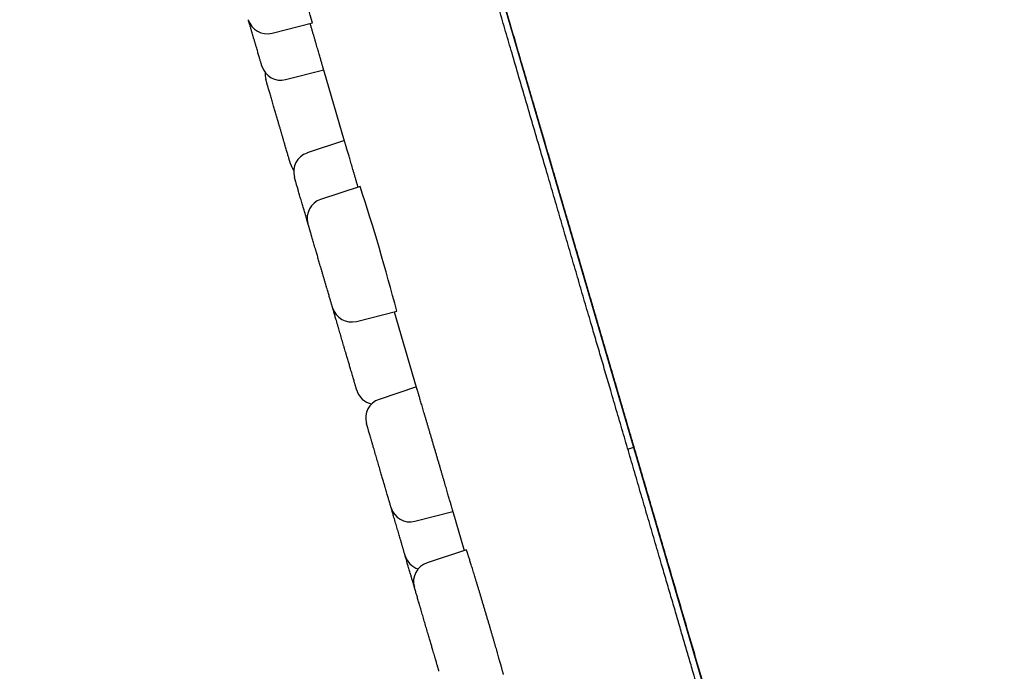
# Model space of a CAD drawing. Header units: millimetres. Extents: x 8 to 486, y 12 to 546.
# Tile 73 of 121: x 56 to 81, y 480 to 497. Entities that reach past the tile are written whole.
import ezdxf

# ---------------------------------------------------------------- set-up
doc = ezdxf.new("R2010")
doc.units = ezdxf.units.MM

msp = doc.modelspace()

# ---------------------------------------------------------------- linework, layer by layer
at = {"color": 7, "linetype": 'Continuous', "lineweight": 30}
for p, q in [((78.572, 463.241), (56.431, 538.906)), ((62.66, 496.692), (63.686, 496.954)), ((63.005, 495.511), (63.974, 495.758)), ((63.97, 495.757), (64.497, 493.957)), ((64.5, 493.958), (63.552, 493.644)), ((64.903, 492.795), (63.897, 492.462)), ((64.806, 489.359), (65.836, 489.622)), ((65.77, 489.605), (66.331, 487.688)), ((66.334, 487.689), (65.386, 487.375)), ((71.714, 486.108), (71.867, 486.154)), ((66.294, 484.271), (67.264, 484.519)), ((67.259, 484.517), (67.549, 483.526)), ((67.605, 483.544), (66.604, 483.213))]:
    msp.add_line(p, q, dxfattribs=at)
for centre, radius, start, end in [((3.956, 481.274), 61.754, 14.70921, 17.77857), ((62.536, 497.177), 0.5, 196.31, 284.31), ((62.882, 495.995), 0.5, 196.31, 284.31), ((62.982, 495.655), 0.5, 175.5035, 196.31), ((63.709, 493.169), 0.5, 108.31, 196.31), ((63.609, 493.51), 0.5, 196.31, 217.1165), ((6.108, 473.794), 61.789, 14.84231, 17.90991), ((64.054, 491.988), 0.5, 108.31, 196.31), ((64.682, 489.843), 0.5, 196.31, 284.31), ((65.294, 487.752), 0.5, 196.31, 258.8178), ((65.543, 486.9), 0.5, 108.31, 196.31), ((66.171, 484.756), 0.5, 196.31, 284.31), ((66.527, 483.536), 0.5, 196.31, 252.5286), ((66.761, 482.738), 0.5, 108.31, 196.31)]:
    msp.add_arc(centre, radius, start, end, dxfattribs=at)
for points, knots in [([(68.766, 496.183), (68.712, 496.367), (68.605, 496.734), (68.443, 497.285), (68.282, 497.836), (68.121, 498.385), (67.962, 498.931), (67.803, 499.473), (67.646, 500.011), (67.489, 500.548), (67.332, 501.085), (67.175, 501.621), (67.018, 502.156), (66.862, 502.691), (66.737, 503.117), (66.644, 503.434), (66.583, 503.644), (66.521, 503.855), (66.458, 504.07), (66.394, 504.29), (66.329, 504.511), (66.264, 504.732), (66.165, 505.07), (66.032, 505.525), (65.866, 506.094), (65.7, 506.662), (65.534, 507.227), (65.37, 507.79), (65.205, 508.351), (65.047, 508.894), (64.893, 509.42), (64.744, 509.928), (64.596, 510.434), (64.448, 510.939), (64.301, 511.441), (64.184, 511.842), (64.096, 512.144), (64.037, 512.345), (63.978, 512.547), (63.919, 512.747), (63.86, 512.947), (63.802, 513.147), (63.71, 513.462), (63.584, 513.892), (63.431, 514.414), (63.285, 514.913), (63.146, 515.39), (63.007, 515.864), (62.86, 516.365), (62.706, 516.892), (62.545, 517.445), (62.384, 517.993), (62.225, 518.536), (62.067, 519.075), (61.93, 519.543), (61.814, 519.941), (61.718, 520.27), (61.622, 520.597), (61.527, 520.921), (61.433, 521.243), (61.339, 521.563), (61.235, 521.92), (61.12, 522.313), (60.995, 522.742), (60.87, 523.166), (60.747, 523.588), (60.624, 524.009), (60.501, 524.428), (60.38, 524.843), (60.26, 525.253), (60.141, 525.658), (60.024, 526.059), (59.908, 526.455), (59.794, 526.846), (59.681, 527.231), (59.57, 527.61), (59.461, 527.984), (59.354, 528.35), (59.249, 528.708), (59.146, 529.059), (59.045, 529.404), (58.945, 529.746), (58.846, 530.086), (58.747, 530.421), (58.651, 530.752), (58.556, 531.076), (58.462, 531.395), (58.371, 531.708), (58.29, 531.985), (58.219, 532.227), (58.158, 532.435), (58.098, 532.64), (58.039, 532.842), (57.981, 533.041), (57.924, 533.236), (57.86, 533.453), (57.791, 533.689), (57.717, 533.943), (57.645, 534.19), (57.569, 534.448), (57.492, 534.713), (57.412, 534.985), (57.335, 535.249), (57.26, 535.504), (57.188, 535.751), (57.134, 535.935), (57.097, 536.063), (57.075, 536.137), (57.054, 536.21), (57.033, 536.282), (57.012, 536.353), (56.991, 536.423), (56.971, 536.492), (56.944, 536.586), (56.91, 536.702), (56.87, 536.838), (56.827, 536.985), (56.781, 537.14), (56.734, 537.303), (56.688, 537.459), (56.645, 537.607), (56.604, 537.748), (56.565, 537.881), (56.528, 538.007), (56.5, 538.102), (56.48, 538.169), (56.468, 538.213), (56.455, 538.255), (56.444, 538.295), (56.432, 538.333), (56.422, 538.37), (56.411, 538.405), (56.396, 538.458), (56.376, 538.526), (56.353, 538.604), (56.332, 538.675), (56.314, 538.739), (56.297, 538.795), (56.283, 538.845), (56.27, 538.889), (56.259, 538.926), (56.25, 538.956), (56.244, 538.977), (56.24, 538.991), (56.239, 538.992), (56.239, 538.993)], [0, 0, 0, 0, 0.008202, 0.016395, 0.024582, 0.032762, 0.040939, 0.048966, 0.056992, 0.065018, 0.073045, 0.081074, 0.089107, 0.097144, 0.105188, 0.10835, 0.111513, 0.114677, 0.117925, 0.121282, 0.124636, 0.12799, 0.131342, 0.140042, 0.148735, 0.157422, 0.166105, 0.174786, 0.183466, 0.192147, 0.200107, 0.20807, 0.216037, 0.22401, 0.231991, 0.239979, 0.243217, 0.246454, 0.249688, 0.252922, 0.256154, 0.259385, 0.262614, 0.27149, 0.28036, 0.288275, 0.296187, 0.304098, 0.312009, 0.321428, 0.330851, 0.340279, 0.349716, 0.359162, 0.36862, 0.374524, 0.380424, 0.386319, 0.39221, 0.398097, 0.40398, 0.409862, 0.417945, 0.426025, 0.434104, 0.442183, 0.450428, 0.458675, 0.466926, 0.475183, 0.483447, 0.491719, 0.5, 0.508265, 0.51652, 0.524767, 0.533007, 0.541242, 0.549325, 0.557405, 0.565484, 0.573563, 0.581808, 0.590055, 0.598306, 0.606563, 0.614827, 0.623099, 0.63138, 0.637161, 0.642937, 0.648709, 0.654476, 0.66024, 0.666002, 0.67176, 0.679675, 0.687588, 0.695499, 0.70341, 0.712829, 0.722252, 0.73168, 0.741116, 0.750563, 0.760021, 0.763066, 0.76611, 0.769153, 0.772194, 0.775235, 0.778274, 0.781312, 0.784349, 0.790711, 0.797068, 0.803424, 0.811933, 0.820439, 0.828946, 0.837454, 0.845964, 0.854478, 0.862999, 0.871526, 0.874879, 0.878232, 0.881588, 0.884863, 0.888029, 0.891192, 0.894355, 0.897517, 0.905723, 0.913924, 0.922119, 0.930312, 0.938502, 0.946691, 0.954881, 0.963893, 0.972909, 0.981931, 0.99096, 1, 1, 1, 1]), ([(56.425, 538.928), (56.426, 538.924), (56.429, 538.916), (56.433, 538.9), (56.438, 538.883), (56.444, 538.863), (56.451, 538.841), (56.457, 538.818), (56.465, 538.793), (56.472, 538.767), (56.48, 538.739), (56.489, 538.71), (56.498, 538.68), (56.507, 538.649), (56.516, 538.617), (56.525, 538.585), (56.535, 538.552), (56.545, 538.52), (56.554, 538.487), (56.564, 538.454), (56.573, 538.421), (56.583, 538.388), (56.592, 538.356), (56.607, 538.306), (56.628, 538.234), (56.658, 538.133), (56.691, 538.018), (56.729, 537.89), (56.769, 537.752), (56.812, 537.606), (56.857, 537.45), (56.905, 537.286), (56.951, 537.129), (56.994, 536.983), (57.033, 536.849), (57.074, 536.71), (57.116, 536.566), (57.159, 536.418), (57.204, 536.264), (57.25, 536.109), (57.296, 535.952), (57.342, 535.794), (57.39, 535.63), (57.44, 535.46), (57.491, 535.284), (57.545, 535.102), (57.6, 534.913), (57.657, 534.718), (57.716, 534.516), (57.777, 534.308), (57.84, 534.092), (57.904, 533.874), (57.968, 533.654), (58.033, 533.431), (58.1, 533.202), (58.169, 532.967), (58.241, 532.723), (58.314, 532.472), (58.39, 532.212), (58.468, 531.946), (58.548, 531.672), (58.631, 531.391), (58.715, 531.102), (58.802, 530.805), (58.892, 530.497), (58.986, 530.175), (59.085, 529.839), (59.185, 529.495), (59.289, 529.142), (59.394, 528.78), (59.498, 528.427), (59.598, 528.084), (59.695, 527.752), (59.794, 527.414), (59.895, 527.068), (59.998, 526.716), (60.103, 526.357), (60.214, 525.98), (60.329, 525.586), (60.448, 525.179), (60.568, 524.77), (60.687, 524.361), (60.803, 523.965), (60.916, 523.58), (61.025, 523.209), (61.133, 522.838), (61.242, 522.467), (61.349, 522.099), (61.456, 521.733), (61.562, 521.371), (61.668, 521.009), (61.781, 520.626), (61.899, 520.221), (62.024, 519.794), (62.148, 519.37), (62.272, 518.947), (62.395, 518.527), (62.517, 518.109), (62.638, 517.694), (62.759, 517.282), (62.879, 516.872), (62.998, 516.465), (63.116, 516.062), (63.231, 515.669), (63.342, 515.288), (63.451, 514.917), (63.559, 514.549), (63.665, 514.185), (63.771, 513.823), (63.877, 513.462), (63.982, 513.103), (64.086, 512.748), (64.188, 512.397), (64.289, 512.052), (64.388, 511.713), (64.486, 511.381), (64.582, 511.052), (64.677, 510.726), (64.772, 510.401), (64.867, 510.079), (64.96, 509.759), (65.054, 509.439), (65.147, 509.119), (65.241, 508.8), (65.359, 508.396), (65.502, 507.909), (65.669, 507.338), (65.836, 506.767), (66.003, 506.196), (66.17, 505.625), (66.337, 505.055), (66.504, 504.485), (66.67, 503.916), (66.836, 503.348), (67.002, 502.781), (67.168, 502.215), (67.333, 501.65), (67.498, 501.087), (67.664, 500.52), (67.831, 499.949), (67.999, 499.375), (68.133, 498.919), (68.232, 498.579), (68.298, 498.355), (68.363, 498.13), (68.43, 497.902), (68.499, 497.666), (68.568, 497.431), (68.636, 497.198), (68.704, 496.967), (68.773, 496.729), (68.845, 496.484), (68.919, 496.231), (68.995, 495.972), (69.076, 495.696), (69.161, 495.403), (69.252, 495.093), (69.345, 494.775), (69.441, 494.448), (69.539, 494.112), (69.64, 493.768), (69.743, 493.416), (69.849, 493.055), (69.957, 492.686), (70.066, 492.31), (70.178, 491.929), (70.291, 491.542), (70.407, 491.148), (70.518, 490.766), (70.626, 490.399), (70.729, 490.046), (70.834, 489.687), (70.94, 489.323), (71.048, 488.954), (71.156, 488.587), (71.263, 488.222), (71.369, 487.859), (71.476, 487.492), (71.585, 487.12), (71.695, 486.744), (71.807, 486.363), (71.919, 485.978), (72.033, 485.589), (72.148, 485.195), (72.264, 484.8), (72.38, 484.404), (72.496, 484.005), (72.614, 483.603), (72.735, 483.191), (72.859, 482.767), (72.986, 482.333), (73.114, 481.895), (73.243, 481.453), (73.373, 481.008), (73.505, 480.559), (73.633, 480.12), (73.759, 479.691), (73.882, 479.271), (74.005, 478.849), (74.129, 478.425), (74.254, 477.999), (74.379, 477.57), (74.505, 477.14), (74.632, 476.708), (74.759, 476.274), (74.886, 475.838), (75.014, 475.401), (75.14, 474.972), (75.263, 474.549), (75.385, 474.134), (75.506, 473.718), (75.628, 473.301), (75.751, 472.883), (75.874, 472.462), (75.998, 472.039), (76.121, 471.616), (76.245, 471.193), (76.369, 470.771), (76.492, 470.348), (76.616, 469.927), (76.735, 469.52), (76.849, 469.129), (76.959, 468.752), (77.069, 468.377), (77.179, 468.003), (77.288, 467.629), (77.397, 467.257), (77.505, 466.887), (77.613, 466.518), (77.72, 466.151), (77.827, 465.786), (77.933, 465.423), (78.039, 465.062), (78.144, 464.704), (78.245, 464.358), (78.343, 464.024), (78.437, 463.703), (78.512, 463.446), (78.555, 463.297), (78.568, 463.254)], [0, 0, 0, 0, 0.003394, 0.006713, 0.009957, 0.013127, 0.016167, 0.019136, 0.022032, 0.024856, 0.027664, 0.030396, 0.033054, 0.035636, 0.038144, 0.040576, 0.042933, 0.045216, 0.047423, 0.049556, 0.051613, 0.053595, 0.055503, 0.057335, 0.062272, 0.067227, 0.072998, 0.078794, 0.084616, 0.090464, 0.096337, 0.102236, 0.108161, 0.1124, 0.116651, 0.120916, 0.125194, 0.129484, 0.133797, 0.138163, 0.142218, 0.146321, 0.150474, 0.154676, 0.158926, 0.163226, 0.167575, 0.171973, 0.17642, 0.180917, 0.185462, 0.190057, 0.194434, 0.198854, 0.203318, 0.207826, 0.212378, 0.21703, 0.221727, 0.226469, 0.231256, 0.236087, 0.240963, 0.245884, 0.25085, 0.2561, 0.261399, 0.266747, 0.272145, 0.277591, 0.283087, 0.287836, 0.292622, 0.297443, 0.302301, 0.307195, 0.312125, 0.317091, 0.322538, 0.327931, 0.33327, 0.338555, 0.343786, 0.348484, 0.353138, 0.357748, 0.362313, 0.366834, 0.37123, 0.375584, 0.379895, 0.384163, 0.389189, 0.394153, 0.399057, 0.4039, 0.408682, 0.413404, 0.418065, 0.422665, 0.427204, 0.431683, 0.436101, 0.440458, 0.44451, 0.448509, 0.452453, 0.456344, 0.460181, 0.464023, 0.46781, 0.471541, 0.475216, 0.478836, 0.482337, 0.485784, 0.489177, 0.492517, 0.495869, 0.499165, 0.502427, 0.505681, 0.508929, 0.512169, 0.515403, 0.521159, 0.526894, 0.532606, 0.538297, 0.543964, 0.54961, 0.555234, 0.560835, 0.566414, 0.571971, 0.577505, 0.583018, 0.588508, 0.593976, 0.599566, 0.605133, 0.610677, 0.612848, 0.615016, 0.617181, 0.619373, 0.621653, 0.624021, 0.626187, 0.628421, 0.630724, 0.633096, 0.635537, 0.638047, 0.640625, 0.643541, 0.646541, 0.649623, 0.652789, 0.656038, 0.65937, 0.662786, 0.666284, 0.669867, 0.673532, 0.677213, 0.680974, 0.684816, 0.688738, 0.692129, 0.695577, 0.699084, 0.702648, 0.70627, 0.70995, 0.713472, 0.717046, 0.720672, 0.724349, 0.728077, 0.731856, 0.735687, 0.73957, 0.743503, 0.747489, 0.751453, 0.755466, 0.759529, 0.763642, 0.768022, 0.772456, 0.776945, 0.781489, 0.786088, 0.790742, 0.79545, 0.799814, 0.804225, 0.808681, 0.813184, 0.817733, 0.822327, 0.826968, 0.831655, 0.836388, 0.841167, 0.845992, 0.850863, 0.855498, 0.860174, 0.864891, 0.869649, 0.874448, 0.879348, 0.884289, 0.889273, 0.894299, 0.899367, 0.904477, 0.909629, 0.914823, 0.919522, 0.924255, 0.929023, 0.933824, 0.938659, 0.943527, 0.94843, 0.953366, 0.958336, 0.96334, 0.968378, 0.97345, 0.978556, 0.983695, 0.988436, 0.993205, 0.998002, 1, 1, 1, 1]), ([(62.402, 495.855), (62.402, 495.855), (62.402, 495.856), (62.4, 495.861), (62.398, 495.868), (62.395, 495.879), (62.391, 495.893), (62.386, 495.91), (62.379, 495.932), (62.372, 495.959), (62.362, 495.992), (62.351, 496.03), (62.338, 496.072), (62.325, 496.118), (62.31, 496.168), (62.295, 496.222), (62.278, 496.278), (62.263, 496.33), (62.25, 496.375), (62.239, 496.413), (62.227, 496.452), (62.216, 496.492), (62.2, 496.544), (62.181, 496.609), (62.159, 496.686), (62.135, 496.766), (62.112, 496.846), (62.09, 496.919), (62.072, 496.982), (62.062, 497.018), (62.057, 497.034)], [0, 0, 0, 0, 0.0324341, 0.0646443, 0.0967241, 0.1287679, 0.1608706, 0.1931266, 0.2256288, 0.2666126, 0.3072458, 0.3477185, 0.3882232, 0.428952, 0.4700938, 0.5110777, 0.5517109, 0.5921836, 0.6164733, 0.6408162, 0.6652535, 0.6898261, 0.7145741, 0.7598644, 0.8048105, 0.8496719, 0.8947091, 0.94018, 0.9725803, 1, 1, 1, 1]), ([(63.974, 495.758), (63.974, 495.758), (63.973, 495.759), (63.971, 495.767), (63.968, 495.779), (63.963, 495.797), (63.957, 495.819), (63.949, 495.846), (63.94, 495.878), (63.929, 495.914), (63.918, 495.955), (63.905, 496), (63.89, 496.051), (63.874, 496.105), (63.858, 496.162), (63.84, 496.223), (63.822, 496.287), (63.802, 496.356), (63.781, 496.428), (63.759, 496.503), (63.737, 496.579), (63.714, 496.657), (63.69, 496.738), (63.666, 496.822), (63.646, 496.89), (63.635, 496.93), (63.632, 496.94)], [0, 0, 0, 0, 0.042195, 0.084423, 0.126619, 0.170039, 0.213496, 0.256917, 0.299112, 0.34134, 0.383535, 0.426956, 0.470413, 0.513834, 0.556029, 0.598256, 0.640452, 0.683872, 0.727329, 0.770749, 0.812944, 0.855171, 0.897366, 0.940786, 0.984242, 1, 1, 1, 1]), ([(81.293, 453.373), (81.292, 453.374), (81.292, 453.375), (81.289, 453.386), (81.284, 453.403), (81.276, 453.428), (81.267, 453.46), (81.256, 453.498), (81.243, 453.543), (81.228, 453.594), (81.211, 453.653), (81.192, 453.718), (81.17, 453.79), (81.147, 453.869), (81.127, 453.937), (81.112, 453.991), (81.101, 454.028), (81.09, 454.066), (81.078, 454.105), (81.066, 454.147), (81.053, 454.19), (81.04, 454.235), (81.02, 454.305), (80.991, 454.403), (80.953, 454.534), (80.912, 454.673), (80.869, 454.82), (80.824, 454.975), (80.776, 455.137), (80.728, 455.302), (80.679, 455.469), (80.63, 455.638), (80.579, 455.813), (80.525, 455.995), (80.47, 456.183), (80.425, 456.339), (80.389, 456.459), (80.366, 456.541), (80.341, 456.623), (80.317, 456.707), (80.292, 456.792), (80.267, 456.877), (80.227, 457.014), (80.171, 457.205), (80.1, 457.447), (80.03, 457.686), (79.962, 457.922), (79.891, 458.163), (79.814, 458.427), (79.73, 458.713), (79.639, 459.023), (79.546, 459.343), (79.45, 459.67), (79.352, 460.006), (79.264, 460.307), (79.187, 460.569), (79.122, 460.791), (79.056, 461.015), (78.99, 461.243), (78.922, 461.473), (78.854, 461.706), (78.777, 461.971), (78.689, 462.27), (78.591, 462.605), (78.492, 462.945), (78.39, 463.292), (78.286, 463.647), (78.18, 464.011), (78.072, 464.379), (77.962, 464.754), (77.851, 465.134), (77.738, 465.52), (77.624, 465.911), (77.508, 466.306), (77.391, 466.706), (77.273, 467.111), (77.153, 467.52), (77.033, 467.931), (76.912, 468.344), (76.79, 468.759), (76.668, 469.179), (76.543, 469.605), (76.416, 470.04), (76.287, 470.481), (76.156, 470.927), (76.024, 471.378), (75.891, 471.833), (75.757, 472.292), (75.634, 472.71), (75.525, 473.083), (75.429, 473.411), (75.333, 473.74), (75.236, 474.072), (75.139, 474.404), (75.041, 474.739), (74.93, 475.117), (74.806, 475.539), (74.67, 476.007), (74.532, 476.478), (74.384, 476.982), (74.227, 477.519), (74.06, 478.092), (73.891, 478.668), (73.721, 479.25), (73.55, 479.835), (73.416, 480.291), (73.321, 480.615), (73.265, 480.806), (73.209, 480.997), (73.153, 481.189), (73.097, 481.38), (73.041, 481.572), (72.985, 481.765), (72.908, 482.027), (72.81, 482.361), (72.692, 482.766), (72.559, 483.219), (72.413, 483.719), (72.253, 484.267), (72.091, 484.818), (71.93, 485.37), (71.767, 485.925), (71.604, 486.482), (71.441, 487.041), (71.31, 487.488), (71.212, 487.823), (71.147, 488.044), (71.083, 488.264), (71.02, 488.48), (70.958, 488.692), (70.896, 488.902), (70.835, 489.111), (70.741, 489.433), (70.614, 489.866), (70.455, 490.412), (70.295, 490.959), (70.134, 491.506), (69.974, 492.054), (69.814, 492.602), (69.648, 493.17), (69.476, 493.756), (69.299, 494.362), (69.121, 494.968), (68.944, 495.575), (68.825, 495.98), (68.766, 496.183)], [0, 0, 0, 0, 0.008202, 0.016396, 0.024583, 0.032764, 0.040941, 0.048968, 0.056994, 0.06502, 0.073047, 0.081076, 0.089108, 0.097145, 0.105188, 0.10835, 0.111513, 0.114678, 0.117925, 0.121282, 0.124636, 0.12799, 0.131342, 0.140042, 0.148735, 0.157422, 0.166105, 0.174786, 0.183466, 0.192147, 0.200107, 0.20807, 0.216037, 0.22401, 0.231991, 0.239979, 0.243217, 0.246454, 0.249688, 0.252922, 0.256154, 0.259385, 0.262614, 0.27149, 0.28036, 0.288275, 0.296187, 0.304098, 0.312009, 0.321428, 0.330851, 0.340279, 0.349716, 0.359162, 0.36862, 0.374524, 0.380424, 0.386319, 0.39221, 0.398097, 0.40398, 0.409862, 0.417945, 0.426025, 0.434104, 0.442183, 0.450428, 0.458675, 0.466926, 0.475183, 0.483447, 0.491719, 0.5, 0.508265, 0.51652, 0.524767, 0.533007, 0.541242, 0.549325, 0.557405, 0.565484, 0.573563, 0.581808, 0.590055, 0.598307, 0.606563, 0.614827, 0.623099, 0.63138, 0.637161, 0.642937, 0.648709, 0.654476, 0.66024, 0.666002, 0.67176, 0.679675, 0.687588, 0.695499, 0.70341, 0.712829, 0.722252, 0.73168, 0.741116, 0.750563, 0.760021, 0.763066, 0.76611, 0.769153, 0.772194, 0.775235, 0.778274, 0.781312, 0.784349, 0.790711, 0.797068, 0.803424, 0.811933, 0.820439, 0.828946, 0.837454, 0.845964, 0.854478, 0.862999, 0.871526, 0.874879, 0.878232, 0.881588, 0.884863, 0.888028, 0.891192, 0.894355, 0.897516, 0.905722, 0.913922, 0.922118, 0.93031, 0.9385, 0.946689, 0.954879, 0.963891, 0.972907, 0.98193, 0.99096, 1, 1, 1, 1]), ([(63.129, 493.37), (63.129, 493.37), (63.129, 493.371), (63.127, 493.375), (63.125, 493.383), (63.122, 493.394), (63.118, 493.408), (63.113, 493.425), (63.107, 493.446), (63.099, 493.473), (63.089, 493.507), (63.078, 493.545), (63.066, 493.587), (63.052, 493.633), (63.037, 493.683), (63.022, 493.737), (63.005, 493.793), (62.99, 493.845), (62.977, 493.89), (62.966, 493.928), (62.954, 493.966), (62.943, 494.006), (62.928, 494.058), (62.909, 494.123), (62.886, 494.201), (62.863, 494.28), (62.839, 494.361), (62.818, 494.434), (62.798, 494.5), (62.782, 494.557), (62.765, 494.614), (62.748, 494.671), (62.732, 494.727), (62.716, 494.782), (62.698, 494.841), (62.68, 494.904), (62.661, 494.969), (62.643, 495.031), (62.626, 495.09), (62.609, 495.147), (62.593, 495.201), (62.579, 495.251), (62.565, 495.297), (62.555, 495.333), (62.546, 495.362), (62.54, 495.383), (62.534, 495.403), (62.529, 495.422), (62.522, 495.444), (62.515, 495.467), (62.509, 495.488), (62.505, 495.503), (62.502, 495.512), (62.502, 495.514), (62.502, 495.514)], [0, 0, 0, 0, 0.017249, 0.034379, 0.051439, 0.06848, 0.085553, 0.102707, 0.119992, 0.141788, 0.163397, 0.184921, 0.206461, 0.228121, 0.250001, 0.271797, 0.293406, 0.31493, 0.327847, 0.340793, 0.353789, 0.366857, 0.380018, 0.404104, 0.428007, 0.451865, 0.475816, 0.499998, 0.517229, 0.534347, 0.551401, 0.568442, 0.585521, 0.602688, 0.619992, 0.641788, 0.663397, 0.684921, 0.706461, 0.728121, 0.750001, 0.771797, 0.793406, 0.81493, 0.827847, 0.840793, 0.853789, 0.866857, 0.880019, 0.904129, 0.928045, 0.951903, 0.975842, 1, 1, 1, 1]), ([(64.85, 492.777), (64.846, 492.79), (64.834, 492.832), (64.813, 492.901), (64.788, 492.986), (64.764, 493.067), (64.741, 493.146), (64.719, 493.222), (64.697, 493.295), (64.676, 493.367), (64.656, 493.435), (64.637, 493.5), (64.619, 493.561), (64.602, 493.617), (64.587, 493.67), (64.572, 493.72), (64.558, 493.765), (64.546, 493.806), (64.536, 493.841), (64.526, 493.872), (64.518, 493.899), (64.512, 493.921), (64.507, 493.938), (64.503, 493.95), (64.501, 493.957), (64.501, 493.957), (64.5, 493.958)], [0, 0, 0, 0, 0.018703, 0.062122, 0.105576, 0.148995, 0.191189, 0.233415, 0.275609, 0.319028, 0.362483, 0.405902, 0.448097, 0.490324, 0.532518, 0.575938, 0.619393, 0.662813, 0.705008, 0.747236, 0.789431, 0.832851, 0.876307, 0.919728, 0.959808, 1, 1, 1, 1]), ([(63.574, 491.85), (63.571, 491.858), (63.561, 491.894), (63.545, 491.949), (63.526, 492.014), (63.509, 492.072), (63.492, 492.129), (63.476, 492.186), (63.459, 492.241), (63.443, 492.297), (63.426, 492.356), (63.407, 492.419), (63.388, 492.484), (63.37, 492.546), (63.353, 492.605), (63.336, 492.662), (63.321, 492.715), (63.306, 492.765), (63.292, 492.812), (63.282, 492.848), (63.274, 492.876), (63.267, 492.898), (63.261, 492.918), (63.256, 492.937), (63.249, 492.959), (63.243, 492.982), (63.236, 493.003), (63.232, 493.018), (63.229, 493.027), (63.229, 493.028), (63.229, 493.029)], [0, 0, 0, 0, 0.014373, 0.059842, 0.092242, 0.124428, 0.156495, 0.188538, 0.220651, 0.25293, 0.285468, 0.32645, 0.367082, 0.407554, 0.448057, 0.488785, 0.529925, 0.570908, 0.61154, 0.652011, 0.6763, 0.700642, 0.725079, 0.749651, 0.774398, 0.819734, 0.864702, 0.909562, 0.954575, 1, 1, 1, 1]), ([(64.202, 489.703), (64.202, 489.703), (64.202, 489.704), (64.2, 489.709), (64.198, 489.716), (64.195, 489.727), (64.191, 489.741), (64.186, 489.758), (64.18, 489.779), (64.172, 489.807), (64.162, 489.84), (64.151, 489.878), (64.139, 489.92), (64.125, 489.966), (64.11, 490.016), (64.095, 490.07), (64.078, 490.126), (64.063, 490.178), (64.05, 490.223), (64.039, 490.261), (64.027, 490.3), (64.016, 490.339), (64.001, 490.392), (63.982, 490.456), (63.959, 490.534), (63.936, 490.613), (63.912, 490.694), (63.891, 490.767), (63.871, 490.833), (63.855, 490.891), (63.838, 490.948), (63.821, 491.004), (63.805, 491.06), (63.789, 491.115), (63.771, 491.175), (63.753, 491.237), (63.734, 491.302), (63.716, 491.364), (63.699, 491.423), (63.682, 491.48), (63.666, 491.534), (63.652, 491.584), (63.638, 491.63), (63.628, 491.666), (63.619, 491.695), (63.613, 491.716), (63.607, 491.736), (63.602, 491.755), (63.595, 491.777), (63.588, 491.8), (63.582, 491.821), (63.578, 491.836), (63.575, 491.846), (63.575, 491.847), (63.575, 491.847)], [0, 0, 0, 0, 0.017249, 0.034379, 0.051439, 0.06848, 0.085553, 0.102707, 0.119992, 0.141788, 0.163397, 0.184921, 0.206461, 0.228121, 0.250001, 0.271797, 0.293406, 0.31493, 0.327847, 0.340793, 0.353789, 0.366857, 0.380018, 0.404104, 0.428007, 0.451865, 0.475816, 0.499998, 0.517229, 0.534347, 0.551401, 0.568442, 0.585521, 0.602688, 0.619992, 0.641788, 0.663397, 0.684921, 0.706461, 0.728121, 0.750001, 0.771797, 0.793406, 0.81493, 0.827847, 0.840793, 0.853789, 0.866857, 0.880019, 0.904129, 0.928045, 0.951903, 0.975842, 1, 1, 1, 1]), ([(64.229, 489.612), (64.226, 489.621), (64.22, 489.64), (64.213, 489.665), (64.207, 489.685), (64.204, 489.696), (64.203, 489.7)], [0, 0, 0, 0, 0.268144, 0.534437, 0.799651, 1, 1, 1, 1]), ([(64.814, 487.611), (64.814, 487.611), (64.814, 487.612), (64.812, 487.619), (64.809, 487.63), (64.804, 487.647), (64.797, 487.668), (64.79, 487.694), (64.782, 487.72), (64.775, 487.745), (64.768, 487.767), (64.762, 487.791), (64.754, 487.816), (64.744, 487.85), (64.731, 487.895), (64.714, 487.952), (64.697, 488.013), (64.678, 488.078), (64.659, 488.14), (64.642, 488.198), (64.627, 488.25), (64.612, 488.303), (64.596, 488.358), (64.58, 488.413), (64.563, 488.469), (64.545, 488.532), (64.525, 488.599), (64.504, 488.672), (64.482, 488.745), (64.461, 488.817), (64.44, 488.889), (64.419, 488.961), (64.399, 489.031), (64.379, 489.099), (64.362, 489.157), (64.348, 489.204), (64.337, 489.241), (64.326, 489.278), (64.316, 489.314), (64.303, 489.359), (64.287, 489.412), (64.27, 489.469), (64.255, 489.522), (64.241, 489.57), (64.233, 489.598), (64.229, 489.612)], [0, 0, 0, 0, 0.021903, 0.047752, 0.073744, 0.1, 0.126155, 0.152086, 0.177914, 0.193415, 0.20895, 0.224546, 0.240227, 0.256021, 0.284924, 0.313607, 0.342237, 0.370978, 0.399997, 0.420674, 0.441215, 0.46168, 0.482129, 0.502624, 0.523224, 0.543989, 0.570144, 0.596075, 0.621904, 0.647753, 0.673745, 0.700001, 0.726156, 0.752087, 0.777915, 0.793417, 0.808952, 0.824547, 0.840228, 0.856022, 0.884955, 0.913654, 0.942283, 0.97101, 1, 1, 1, 1]), ([(66.398, 487.477), (66.393, 487.491), (66.385, 487.519), (66.374, 487.556), (66.364, 487.59), (66.355, 487.619), (66.348, 487.643), (66.342, 487.662), (66.338, 487.676), (66.335, 487.685), (66.334, 487.689), (66.334, 487.688), (66.334, 487.688)], [0, 0, 0, 0, 0.105827, 0.211734, 0.317561, 0.426461, 0.53545, 0.644351, 0.750177, 0.856085, 0.961912, 1, 1, 1, 1]), ([(67.264, 484.519), (67.264, 484.519), (67.264, 484.519), (67.263, 484.525), (67.26, 484.536), (67.255, 484.552), (67.249, 484.572), (67.242, 484.598), (67.233, 484.628), (67.223, 484.664), (67.212, 484.703), (67.199, 484.747), (67.185, 484.795), (67.17, 484.847), (67.154, 484.904), (67.136, 484.965), (67.117, 485.029), (67.098, 485.096), (67.077, 485.165), (67.056, 485.238), (67.034, 485.314), (67.01, 485.394), (66.987, 485.475), (66.963, 485.558), (66.938, 485.641), (66.913, 485.726), (66.887, 485.814), (66.861, 485.903), (66.835, 485.992), (66.809, 486.081), (66.783, 486.169), (66.757, 486.257), (66.731, 486.346), (66.705, 486.435), (66.679, 486.522), (66.654, 486.607), (66.63, 486.69), (66.606, 486.771), (66.582, 486.851), (66.559, 486.93), (66.537, 487.005), (66.516, 487.076), (66.496, 487.144), (66.477, 487.21), (66.458, 487.272), (66.441, 487.331), (66.425, 487.385), (66.41, 487.434), (66.402, 487.462), (66.398, 487.477)], [0, 0, 0, 0, 0.014158, 0.035954, 0.057733, 0.078896, 0.100077, 0.12124, 0.143019, 0.164815, 0.186594, 0.207757, 0.228937, 0.250101, 0.271879, 0.293675, 0.315453, 0.336616, 0.357796, 0.378959, 0.400737, 0.422533, 0.444311, 0.465474, 0.486653, 0.507816, 0.529594, 0.551389, 0.573167, 0.59433, 0.615509, 0.636672, 0.65845, 0.680245, 0.702023, 0.723186, 0.744365, 0.765529, 0.787307, 0.809102, 0.83088, 0.852044, 0.873223, 0.894387, 0.916165, 0.937961, 0.959739, 0.979842, 1, 1, 1, 1]), ([(65.105, 486.616), (65.103, 486.626), (65.097, 486.644), (65.09, 486.669), (65.083, 486.691), (65.078, 486.71), (65.073, 486.726), (65.069, 486.739), (65.066, 486.75), (65.064, 486.757), (65.063, 486.761), (65.063, 486.76), (65.063, 486.76)], [0, 0, 0, 0, 0.103492, 0.20627, 0.308631, 0.410877, 0.513312, 0.616236, 0.719945, 0.850718, 0.980371, 1, 1, 1, 1]), ([(65.691, 484.616), (65.691, 484.616), (65.69, 484.616), (65.689, 484.623), (65.685, 484.634), (65.68, 484.651), (65.674, 484.672), (65.666, 484.698), (65.659, 484.725), (65.651, 484.75), (65.645, 484.771), (65.638, 484.795), (65.631, 484.82), (65.621, 484.855), (65.608, 484.899), (65.591, 484.956), (65.573, 485.017), (65.554, 485.082), (65.536, 485.144), (65.519, 485.202), (65.504, 485.254), (65.488, 485.307), (65.472, 485.362), (65.456, 485.417), (65.44, 485.474), (65.421, 485.536), (65.402, 485.604), (65.38, 485.676), (65.359, 485.749), (65.338, 485.822), (65.317, 485.894), (65.296, 485.965), (65.275, 486.035), (65.255, 486.104), (65.238, 486.161), (65.225, 486.208), (65.214, 486.246), (65.203, 486.282), (65.192, 486.319), (65.179, 486.364), (65.164, 486.416), (65.147, 486.473), (65.132, 486.526), (65.118, 486.574), (65.109, 486.602), (65.105, 486.616)], [0, 0, 0, 0, 0.021903, 0.047752, 0.073744, 0.1, 0.126155, 0.152086, 0.177914, 0.193415, 0.20895, 0.224546, 0.240227, 0.256021, 0.284924, 0.313607, 0.342237, 0.370978, 0.399997, 0.420674, 0.441215, 0.46168, 0.482129, 0.502624, 0.523224, 0.543989, 0.570144, 0.596075, 0.621904, 0.647753, 0.673745, 0.700001, 0.726156, 0.752087, 0.777915, 0.793417, 0.808952, 0.824547, 0.840228, 0.856022, 0.884955, 0.913654, 0.942283, 0.97101, 1, 1, 1, 1]), ([(66.048, 483.396), (66.048, 483.396), (66.048, 483.396), (66.047, 483.398), (66.046, 483.401), (66.044, 483.408), (66.04, 483.421), (66.034, 483.442), (66.026, 483.468), (66.017, 483.5), (66.007, 483.535), (65.997, 483.569), (65.987, 483.602), (65.977, 483.637), (65.966, 483.675), (65.954, 483.715), (65.942, 483.757), (65.928, 483.805), (65.912, 483.86), (65.894, 483.922), (65.875, 483.985), (65.856, 484.051), (65.836, 484.12), (65.815, 484.19), (65.794, 484.261), (65.773, 484.333), (65.755, 484.396), (65.739, 484.449), (65.727, 484.493), (65.714, 484.537), (65.702, 484.577), (65.695, 484.602), (65.691, 484.613)], [0, 0, 0, 0, 0.013721, 0.037643, 0.061697, 0.085922, 0.130256, 0.174253, 0.218168, 0.262254, 0.306765, 0.338481, 0.369989, 0.40138, 0.432747, 0.464184, 0.495782, 0.527633, 0.567752, 0.607527, 0.647145, 0.686795, 0.726664, 0.766937, 0.807056, 0.846831, 0.886449, 0.910226, 0.934055, 0.957977, 0.98203, 1, 1, 1, 1]), ([(68.547, 480.374), (68.547, 480.374), (68.547, 480.374), (68.546, 480.38), (68.544, 480.391), (68.54, 480.407), (68.535, 480.428), (68.528, 480.453), (68.52, 480.484), (68.511, 480.52), (68.5, 480.56), (68.487, 480.604), (68.474, 480.651), (68.459, 480.704), (68.443, 480.76), (68.426, 480.822), (68.407, 480.886), (68.388, 480.953), (68.368, 481.022), (68.347, 481.096), (68.324, 481.172), (68.301, 481.252), (68.277, 481.333), (68.253, 481.416), (68.229, 481.499), (68.204, 481.585), (68.178, 481.672), (68.151, 481.762), (68.125, 481.851), (68.099, 481.939), (68.072, 482.027), (68.046, 482.116), (68.019, 482.205), (67.993, 482.294), (67.967, 482.381), (67.941, 482.465), (67.916, 482.548), (67.892, 482.629), (67.867, 482.71), (67.844, 482.788), (67.821, 482.863), (67.799, 482.934), (67.778, 483.002), (67.758, 483.067), (67.739, 483.13), (67.721, 483.189), (67.704, 483.243), (67.689, 483.291), (67.675, 483.336), (67.662, 483.377), (67.65, 483.414), (67.639, 483.447), (67.63, 483.476), (67.622, 483.5), (67.616, 483.518), (67.611, 483.532), (67.607, 483.541), (67.605, 483.545), (67.605, 483.544), (67.605, 483.544)], [0, 0, 0, 0, 0.0118, 0.029962, 0.04811, 0.065745, 0.083393, 0.101028, 0.119175, 0.137337, 0.155484, 0.173118, 0.190766, 0.208399, 0.226545, 0.244706, 0.262852, 0.280485, 0.298131, 0.315763, 0.333908, 0.352067, 0.370212, 0.387843, 0.405488, 0.42312, 0.441263, 0.459422, 0.477565, 0.495197, 0.512842, 0.530473, 0.548617, 0.566775, 0.584919, 0.602551, 0.620197, 0.63783, 0.655974, 0.674133, 0.692278, 0.709912, 0.727559, 0.745193, 0.763339, 0.781499, 0.799645, 0.816486, 0.833375, 0.85101, 0.868659, 0.886294, 0.904441, 0.922603, 0.94075, 0.958385, 0.976034, 0.993669, 1, 1, 1, 1]), ([(66.185, 482.925), (66.18, 482.944), (66.168, 482.983), (66.152, 483.04), (66.135, 483.097), (66.118, 483.154), (66.102, 483.21), (66.086, 483.265), (66.068, 483.324), (66.056, 483.367), (66.049, 483.391), (66.048, 483.393)], [0, 0, 0, 0, 0.119829, 0.238831, 0.35735, 0.475737, 0.594341, 0.713512, 0.833593, 0.985009, 1, 1, 1, 1]), ([(66.28, 482.6), (66.28, 482.602), (66.272, 482.63), (66.256, 482.684), (66.233, 482.763), (66.209, 482.844), (66.193, 482.898), (66.185, 482.925)], [0, 0, 0, 0, 0.020511, 0.264849, 0.508598, 0.75318, 1, 1, 1, 1]), ([(66.323, 482.454), (66.32, 482.464), (66.315, 482.482), (66.308, 482.507), (66.301, 482.529), (66.296, 482.548), (66.291, 482.564), (66.287, 482.577), (66.284, 482.588), (66.282, 482.595), (66.281, 482.599), (66.281, 482.598), (66.281, 482.598)], [0, 0, 0, 0, 0.103492, 0.20627, 0.308631, 0.410877, 0.513312, 0.616236, 0.719945, 0.850718, 0.980371, 1, 1, 1, 1]), ([(66.908, 480.454), (66.908, 480.454), (66.908, 480.454), (66.906, 480.461), (66.903, 480.473), (66.898, 480.489), (66.892, 480.511), (66.884, 480.536), (66.877, 480.563), (66.869, 480.588), (66.863, 480.61), (66.856, 480.633), (66.849, 480.658), (66.839, 480.693), (66.825, 480.737), (66.809, 480.794), (66.791, 480.855), (66.772, 480.92), (66.754, 480.982), (66.737, 481.04), (66.722, 481.092), (66.706, 481.146), (66.69, 481.2), (66.674, 481.255), (66.657, 481.312), (66.639, 481.374), (66.619, 481.442), (66.598, 481.515), (66.577, 481.587), (66.556, 481.66), (66.534, 481.732), (66.514, 481.803), (66.493, 481.874), (66.473, 481.942), (66.456, 481.999), (66.443, 482.046), (66.432, 482.084), (66.421, 482.121), (66.41, 482.157), (66.397, 482.202), (66.382, 482.254), (66.365, 482.311), (66.35, 482.364), (66.335, 482.412), (66.327, 482.44), (66.323, 482.454)], [0, 0, 0, 0, 0.021903, 0.047752, 0.073744, 0.1, 0.126155, 0.152086, 0.177914, 0.193415, 0.20895, 0.224546, 0.240227, 0.256021, 0.284924, 0.313607, 0.342237, 0.370978, 0.399997, 0.420674, 0.441215, 0.46168, 0.482129, 0.502624, 0.523224, 0.543989, 0.570144, 0.596075, 0.621904, 0.647753, 0.673745, 0.700001, 0.726156, 0.752087, 0.777915, 0.793417, 0.808952, 0.824547, 0.840228, 0.856022, 0.884955, 0.913654, 0.942283, 0.97101, 1, 1, 1, 1])]:
    msp.add_open_spline(points, degree=3, knots=knots, dxfattribs=at)

doc.saveas('drawing.dxf')
